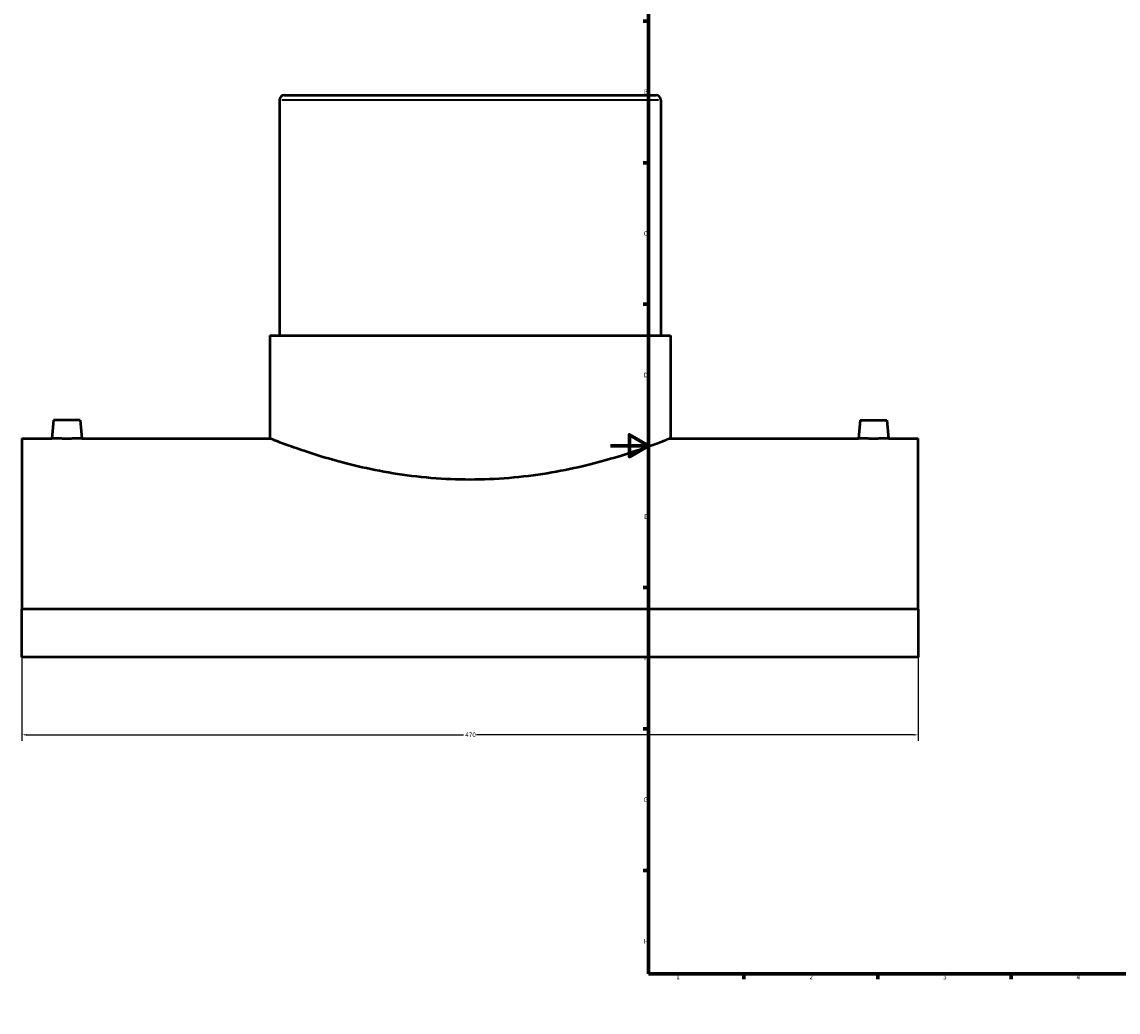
# Model space of a CAD drawing. Header units: millimetres. Extents: x -309 to 1500, y -360 to 1070.
# Tile 1 of 5: x -309 to 266, y 0 to 519. Entities that reach past the tile are written whole.
import ezdxf

# ---------------------------------------------------------------- set-up
doc = ezdxf.new("R2010")
doc.units = ezdxf.units.MM
for name, color, linetype, lineweight in [('Border (ANSI)', 7, 'Continuous', 70), ('Dimension (ANSI)', 7, 'Continuous', 25), ('Visible (ANSI)', 7, 'Continuous', 50), ('Visible Narrow (ANSI)', 7, 'Continuous', 35)]:
    doc.layers.add(name, color=color, linetype=linetype, lineweight=lineweight)
doc.styles.add('Note Text (ANSI)', font='tahoma.ttf')
doc.dimstyles.new('Default - mm (ANSI)', dxfattribs={"dimtxt": 2.4, "dimasz": 2.5, "dimexe": 3.175, "dimexo": 1.6002, "dimgap": 0.8, "dimtad": 0, "dimtoh": 1, "dimdec": 0, "dimrnd": 1e-08, "dimzin": 4, "dimdsep": 46, "dimtxsty": 'Note Text (ANSI)', "dimcen": 0.09, "dimdle": 10, "dimclrd": 256, "dimclre": 256, "dimclrt": 5, "dimadec": 1, "dimazin": 1, "dimtfac": 1.27, "dimtofl": 0, "dimtmove": 0, "dimatfit": 3, "dimfxl": 1, "dimtolj": 1, "dimtzin": 4, "dimlwd": -1, "dimlwe": -1, "dimarcsym": 0})

# ---------------------------------------------------------------- blocks, each defined once
blk = doc.blocks.new('Borders Default Border')
at = {"layer": 'Border (ANSI)'}
for p, q in [((70.08, 574), (70.08, 576.8)), ((140.17, 574), (140.17, 576.8)), ((210.25, 574), (210.25, 576.8)), ((280.33, 574), (280.33, 576.8)), ((350.42, 574), (350.42, 576.8)), ((490.58, 574), (490.58, 576.8)), ((560.67, 574), (560.67, 576.8)), ((630.75, 574), (630.75, 576.8)), ((700.83, 574), (700.83, 576.8)), ((770.92, 574), (770.92, 576.8)), ((20, 519.75), (17.2, 519.75)), ((821, 519.75), (823.8, 519.75)), ((20, 445.5), (17.2, 445.5)), ((821, 445.5), (823.8, 445.5)), ((20, 371.25), (17.2, 371.25)), ((821, 371.25), (823.8, 371.25)), ((20, 222.75), (17.2, 222.75)), ((821, 222.75), (823.8, 222.75)), ((20, 148.5), (17.2, 148.5)), ((821, 148.5), (823.8, 148.5)), ((20, 74.25), (17.2, 74.25)), ((821, 74.25), (823.8, 74.25)), ((70.08, 20), (70.08, 17.2)), ((140.17, 20), (140.17, 17.2)), ((210.25, 20), (210.25, 17.2)), ((280.33, 20), (280.33, 17.2)), ((350.42, 20), (350.42, 17.2)), ((490.58, 20), (490.58, 17.2)), ((560.67, 20), (560.67, 17.2)), ((630.75, 20), (630.75, 17.2)), ((700.83, 20), (700.83, 17.2)), ((770.92, 20), (770.92, 17.2))]:
    blk.add_line(p, q, dxfattribs=at)
at = {"layer": 'Border (ANSI)', "flags": 128}
for points in [[(420.5, 594), (420.5, 574), (414.73, 584), (426.27, 584), (420.5, 574)], [(20, 20), (20, 574), (821, 574), (821, 20), (20, 20)], [(0, 297), (20, 297), (10, 302.77), (10, 291.23), (20, 297)], [(841, 297), (821, 297), (831, 302.77), (831, 291.23), (821, 297)], [(420.5, 0), (420.5, 20), (414.73, 10), (426.27, 10), (420.5, 20)]]:
    blk.add_lwpolyline(points, dxfattribs=at)
at = {"layer": 'Border (ANSI)', "color": 5, "true_color": 0x0000ff, "char_height": 2.4, "attachment_point": 7, "style": 'Note Text (ANSI)'}
for s, insert in [('1', (34.5, 574.4)), ('2', (104.4, 574.4)), ('3', (174.46, 574.35)), ('4', (244.45, 574.4)), ('5', (314.67, 574.35)), ('6', (384.69, 574.35)), ('7', (454.8, 574.4)), ('8', (524.84, 574.35)), ('9', (594.92, 574.35)), ('10', (664.35, 574.35)), ('11', (734.43, 574.4)), ('12', (804.52, 574.4)), ('A', (17.38, 555.68)), ('A', (821.58, 555.68)), ('B', (17.67, 481.43)), ('B', (821.87, 481.43)), ('C', (17.51, 407.13)), ('C', (821.71, 407.13)), ('D', (17.52, 332.93)), ('D', (821.72, 332.93)), ('E', (17.71, 258.68)), ('E', (821.91, 258.68)), ('F', (17.78, 184.43)), ('F', (821.98, 184.43)), ('G', (17.4, 110.13)), ('G', (821.6, 110.13)), ('H', (17.53, 35.93)), ('H', (821.73, 35.93)), ('1', (34.5, 17.2)), ('2', (104.4, 17.2)), ('3', (174.46, 17.15)), ('4', (244.45, 17.2)), ('5', (314.67, 17.15)), ('6', (384.69, 17.15)), ('7', (454.8, 17.2)), ('8', (524.84, 17.15)), ('9', (594.92, 17.15)), ('10', (664.35, 17.15)), ('11', (734.43, 17.2)), ('12', (804.52, 17.2))]:
    blk.add_mtext(s, dxfattribs=dict(at, insert=insert))
blk = doc.blocks.new('*D6')
at = {"layer": 'Defpoints', "color": 0, "transparency": 16777216}
for p in [(-308.54, 211.36), (161.46, 211.36), (161.46, 145.41)]:
    blk.add_point(p, dxfattribs=at)
at = {"layer": 'Dimension (ANSI)', "transparency": 16777216}
for p, q in [((-308.54, 209.76), (-308.54, 142.24)), ((161.46, 209.76), (161.46, 142.24)), ((-306.04, 145.41), (-76.95, 145.41)), ((158.96, 145.41), (-70.14, 145.41))]:
    blk.add_line(p, q, dxfattribs=at)
for points in [[(-306.04, 145.83), (-306.04, 145), (-308.54, 145.41)], [(158.96, 145.83), (158.96, 145), (161.46, 145.41)]]:
    blk.add_solid(points, dxfattribs=at)
at = {"layer": 'Dimension (ANSI)', "color": 5, "transparency": 16777216, "insert": (-76.15, 146.66), "char_height": 2.4, "attachment_point": 1, "style": 'Note Text (ANSI)'}
blk.add_mtext('\\A1;470', dxfattribs=at)

msp = doc.modelspace()

# ---------------------------------------------------------------- linework, layer by layer
at = {"layer": 'Visible (ANSI)'}
for p, q in [((-173.54, 478.36), (-173.54, 354.86)), ((-171.04, 480.86), (23.96, 480.86)), ((26.46, 478.36), (26.46, 354.86)), ((-178.54, 354.86), (31.46, 354.86)), ((-178.54, 354.86), (-178.54, 300.86)), ((31.46, 354.86), (31.46, 300.86)), ((-292.04, 310.46), (-292.88, 300.86)), ((-278.04, 310.46), (-292.04, 310.46)), ((-278.04, 310.46), (-277.2, 300.86)), ((130.96, 310.46), (130.12, 300.86)), ((130.96, 310.46), (144.96, 310.46)), ((144.96, 310.46), (145.8, 300.86)), ((-308.54, 300.86), (-308.54, 211.36)), ((-308.54, 300.86), (-292.88, 300.86)), ((-277.2, 300.86), (-178.54, 300.86)), ((31.46, 300.86), (130.12, 300.86)), ((145.8, 300.86), (161.46, 300.86)), ((161.46, 211.36), (161.46, 300.86)), ((161.46, 211.36), (-308.54, 211.36)), ((-308.54, 186.18), (-308.54, 211.36)), ((161.46, 211.36), (161.46, 186.18)), ((161.46, 186.18), (-308.54, 186.18))]:
    msp.add_line(p, q, dxfattribs=at)
for centre, start, end in [((-171.04, 478.36), 90, 180), ((23.96, 478.36), 0, 90)]:
    msp.add_arc(centre, 2.5, start, end, dxfattribs=at)
for points, knots in [([(-277.2, 300.86), (-277.2, 300.86), (-277.4, 300.85), (-278.2, 300.83), (-278.8, 300.81), (-280.19, 300.78), (-281.07, 300.77), (-283.01, 300.75), (-284.06, 300.74), (-285.04, 300.74), (-286.03, 300.74), (-287.08, 300.75), (-289.01, 300.77), (-289.89, 300.78), (-291.28, 300.81), (-291.89, 300.83), (-292.68, 300.85), (-292.88, 300.86), (-292.88, 300.86)], [3.546331, 3.546331, 3.546331, 3.546331, 3.841815, 3.841815, 4.1373, 4.1373, 4.432871, 4.432871, 4.728442, 4.728442, 4.728442, 5.024013, 5.024013, 5.319584, 5.319584, 5.615068, 5.615068, 5.910552, 5.910552, 5.910552, 5.910552]), ([(31.46, 300.86), (31.46, 300.86), (30.81, 300.6), (28.12, 299.55), (26.07, 298.76), (20.69, 296.78), (17.35, 295.59), (9.67, 293.01), (5.32, 291.63), (-3.92, 288.94), (-9.14, 287.54), (-20.53, 284.88), (-26.7, 283.62), (-39.61, 281.52), (-46.36, 280.67), (-59.99, 279.54), (-66.87, 279.25), (-80.22, 279.25), (-87.09, 279.54), (-100.72, 280.67), (-107.47, 281.52), (-120.38, 283.62), (-126.55, 284.88), (-137.94, 287.54), (-143.16, 288.94), (-152.41, 291.63), (-156.75, 293.01), (-164.44, 295.59), (-167.78, 296.78), (-173.16, 298.76), (-175.2, 299.55), (-177.9, 300.6), (-178.54, 300.86), (-178.54, 300.86)], [16.011735, 16.011735, 16.011735, 16.011735, 18.012246, 18.012246, 20.012756, 20.012756, 22.013267, 22.013267, 24.013778, 24.013778, 26.016201, 26.016201, 28.018624, 28.018624, 30.021047, 30.021047, 32.023471, 32.023471, 34.025894, 34.025894, 36.028317, 36.028317, 38.030741, 38.030741, 40.033164, 40.033164, 42.033674, 42.033674, 44.034185, 44.034185, 46.034695, 46.034695, 48.035206, 48.035206, 48.035206, 48.035206]), ([(145.8, 300.86), (145.8, 300.86), (145.6, 300.85), (144.8, 300.83), (144.2, 300.81), (142.81, 300.78), (141.93, 300.77), (139.99, 300.75), (138.94, 300.74), (136.97, 300.74), (135.92, 300.75), (133.99, 300.77), (133.11, 300.78), (131.72, 300.81), (131.11, 300.83), (130.32, 300.85), (130.12, 300.86), (130.12, 300.86)], [1.18211, 1.18211, 1.18211, 1.18211, 1.477595, 1.477595, 1.773079, 1.773079, 2.06865, 2.06865, 2.364221, 2.364221, 2.659792, 2.659792, 2.955363, 2.955363, 3.250847, 3.250847, 3.546331, 3.546331, 3.546331, 3.546331])]:
    msp.add_open_spline(points, degree=3, knots=knots, dxfattribs=at)
at = {"layer": 'Visible Narrow (ANSI)'}
msp.add_line((25.23, 478.36), (-172.31, 478.36), dxfattribs=at)

# ---------------------------------------------------------------- block references
msp.add_blockref('Borders Default Border', (0, 0))

# ---------------------------------------------------------------- dimensions: what is measured, and where the dimension line sits
at = {"layer": 'Dimension (ANSI)'}
dim = msp.add_linear_dim(base=(161.46, 145.41), p1=(-308.54, 211.36), p2=(161.46, 211.36), dimstyle='Default - mm (ANSI)', override={"dimgap": 0.8, "dimtoh": 0, "dimdec": 0, "dimtol": 0, "dimlim": 0, "dimtp": 0, "dimtm": 0, "dimtdec": 2, "dimatfit": 1}, dxfattribs=at)
dim.commit()
dim.dimension.update_dxf_attribs({"geometry": '*D6', "text_midpoint": (-73.54, 145.41), "dimtype": 160})

doc.saveas('drawing.dxf')
